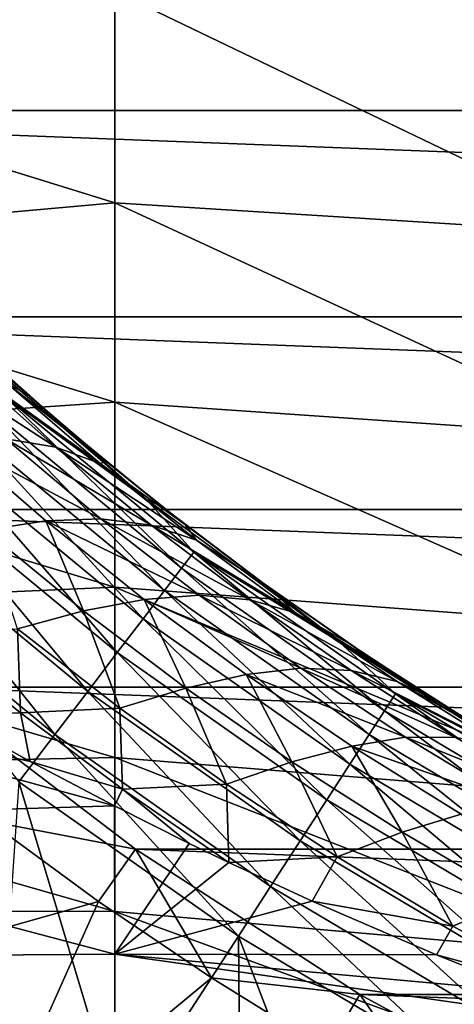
# Model space of a CAD drawing. Header units: metres. Extents: x -61 to 49, y -32 to 32.
# Tile 16 of 256: x -28.3 to -26.81, y -10.35 to -6.96. Entities that reach past the tile are written whole.
import ezdxf

# ---------------------------------------------------------------- set-up
doc = ezdxf.new("R2010")
doc.units = ezdxf.units.M
doc.layers.add('solid_K_27_40_10_000Y34', color=7, linetype='CONTINUOUS')

msp = doc.modelspace()

# ---------------------------------------------------------------- linework, layer by layer
at = {"layer": 'solid_K_27_40_10_000Y34'}
for points in [[(-29.703558, -6.325436, 9.875066), (-29.703558, -7.056586, 9.366571), (-27.974253, -6.863478, 9.849761)], [(-31.072336, -6.522859, -32), (-10.927664, -6.522859, -32), (-11.456452, -7.274637, -32)], [(-30.543547, -7.274637, -32), (-31.072336, -6.522859, -32), (-11.456452, -7.274637, -32)], [(-29.703558, -7.056586, 9.366571), (-27.974253, -7.592209, 9.29965), (-27.974253, -6.863478, 9.849761)], [(-27.974253, -6.863478, 9.849761), (-26.236181, -7.700685, 9.490503), (-26.236181, -6.960485, 10.045987)], [(-27.974253, -6.863478, 9.849761), (-27.974253, -7.592209, 9.29965), (-26.236181, -7.700685, 9.490503)], [(-29.703558, -7.056586, 9.366571), (-29.703558, -7.747039, 8.804059), (-27.974253, -7.592209, 9.29965)], [(-30.543547, -7.274637, -32), (-11.456452, -7.274637, -32), (-12.041273, -7.983788, -32)], [(-29.958727, -7.983788, -32), (-30.543547, -7.274637, -32), (-12.041273, -7.983788, -32)], [(-29.703558, -7.747039, 8.804059), (-27.974253, -8.277023, 8.695746), (-27.974253, -7.592209, 9.29965)], [(-27.974253, -7.592209, 9.29965), (-26.236181, -8.396731, 8.880603), (-26.236181, -7.700685, 9.490503)], [(-27.974253, -7.592209, 9.29965), (-27.974253, -8.277023, 8.695746), (-26.236181, -8.396731, 8.880603)], [(-29.703558, -7.747039, 8.804059), (-29.703558, -8.392815, 8.190771), (-27.974253, -8.277023, 8.695746)], [(-28.657078, -7.922865, -10.467166), (-28.526266, -8.022177, -10.777316), (-28.269781, -8.25532, -10.554914)], [(-28.345966, -8.212206, -10.194867), (-28.657078, -7.922865, -10.467166), (-28.269781, -8.25532, -10.554914)], [(-29.958727, -7.983788, -32), (-12.041273, -7.983788, -32), (-12.678736, -8.646176, -32)], [(-29.321264, -8.646176, -32), (-29.958727, -7.983788, -32), (-12.678736, -8.646176, -32)], [(-28.269781, -8.25532, -10.554914), (-28.526266, -8.022177, -10.777316), (-28.46681, -8.077546, -18.834936)], [(-28.491423, -8.073834, -19.077032), (-27.867117, -8.611094, -19.077032), (-28.46681, -8.077546, -18.834936)], [(-28.35602, -8.254092, -19.317802), (-27.867117, -8.611094, -19.077032), (-28.491423, -8.073834, -19.077032)], [(-28.269781, -8.25532, -10.554914), (-28.46681, -8.077546, -18.834936), (-28.14393, -8.364465, -18.834936)], [(-27.867117, -8.611094, -19.077032), (-28.14393, -8.364465, -18.834936), (-28.46681, -8.077546, -18.834936)], [(-28.664337, -8.117187, -9.573366), (-28.495138, -8.150935, -9.88109), (-28.177549, -8.432101, -9.606643)], [(-28.348995, -8.404041, -9.299584), (-28.664337, -8.117187, -9.573366), (-28.177549, -8.432101, -9.606643)], [(-28.495138, -8.150935, -9.88109), (-28.345966, -8.212206, -10.194867), (-28.025038, -8.488452, -9.919742)], [(-28.177549, -8.432101, -9.606643), (-28.495138, -8.150935, -9.88109), (-28.025038, -8.488452, -9.919742)], [(-28.345966, -8.212206, -10.194867), (-28.269781, -8.25532, -10.554914), (-28.004833, -8.481292, -10.329602)], [(-28.025038, -8.488452, -9.919742), (-28.345966, -8.212206, -10.194867), (-28.004833, -8.481292, -10.329602)], [(-28.402565, -8.306321, -19.552031), (-27.745003, -8.84861, -19.552031), (-28.35602, -8.254092, -19.317802)], [(-28.35602, -8.254092, -19.317802), (-27.702591, -8.792972, -19.317802), (-27.867117, -8.611094, -19.077032)], [(-27.745003, -8.84861, -19.552031), (-27.702591, -8.792972, -19.317802), (-28.35602, -8.254092, -19.317802)], [(-28.004833, -8.481292, -10.329602), (-28.269781, -8.25532, -10.554914), (-28.14393, -8.364465, -18.834936)], [(-29.703558, -8.392815, 8.190771), (-27.974253, -8.913961, 8.041543), (-27.974253, -8.277023, 8.695746)], [(-27.974253, -8.277023, 8.695746), (-26.236181, -9.044632, 8.219783), (-26.236181, -8.396731, 8.880603)], [(-27.974253, -8.277023, 8.695746), (-27.974253, -8.913961, 8.041543), (-26.236181, -9.044632, 8.219783)], [(-28.466906, -8.378517, -19.776541), (-27.803627, -8.925519, -19.776541), (-28.402565, -8.306321, -19.552031)], [(-27.803627, -8.925519, -19.776541), (-27.745003, -8.84861, -19.552031), (-28.402565, -8.306321, -19.552031)], [(-28.004833, -8.481292, -10.329602), (-28.14393, -8.364465, -18.834936), (-27.810034, -8.638486, -18.834936)], [(-27.867117, -8.611094, -19.077032), (-27.810034, -8.638486, -18.834936), (-28.14393, -8.364465, -18.834936)], [(-29.703558, -8.392815, 8.190771), (-29.703558, -8.990187, 7.530247), (-27.974253, -8.913961, 8.041543)], [(-28.548168, -8.469701, -19.988293), (-27.877672, -9.022655, -19.988293), (-28.466906, -8.378517, -19.776541)], [(-27.877672, -9.022655, -19.988293), (-27.803627, -8.925519, -19.776541), (-28.466906, -8.378517, -19.776541)], [(-28.537725, -8.404542, -9.001513), (-28.348995, -8.404041, -9.299584), (-28.022532, -8.678834, -9.023487)], [(-28.211674, -8.686161, -8.725764), (-28.537725, -8.404542, -9.001513), (-28.022532, -8.678834, -9.023487)], [(-28.420656, -8.717955, -8.444443), (-28.537725, -8.404542, -9.001513), (-28.211674, -8.686161, -8.725764)], [(-28.348995, -8.404041, -9.299584), (-28.177549, -8.432101, -9.606643), (-27.849546, -8.700724, -9.330187)], [(-28.022532, -8.678834, -9.023487), (-28.348995, -8.404041, -9.299584), (-27.849546, -8.700724, -9.330187)], [(-28.177549, -8.432101, -9.606643), (-28.025038, -8.488452, -9.919742), (-27.694384, -8.751618, -9.64292)], [(-27.849546, -8.700724, -9.330187), (-28.177549, -8.432101, -9.606643), (-27.694384, -8.751618, -9.64292)], [(-28.645252, -8.578637, -20.184416), (-27.966131, -9.138704, -20.184416), (-28.548168, -8.469701, -19.988293)], [(-27.966131, -9.138704, -20.184416), (-27.877672, -9.022655, -19.988293), (-28.548168, -8.469701, -19.988293)], [(-28.025038, -8.488452, -9.919742), (-28.004833, -8.481292, -10.329602), (-27.731718, -8.699654, -10.101181)], [(-27.694384, -8.751618, -9.64292), (-28.025038, -8.488452, -9.919742), (-27.731718, -8.699654, -10.101181)], [(-27.731718, -8.699654, -10.101181), (-28.004833, -8.481292, -10.329602), (-27.810034, -8.638486, -18.834936)], [(-28.756844, -8.703851, -20.362253), (-28.06781, -9.272093, -20.362253), (-28.645252, -8.578637, -20.184416)], [(-28.06781, -9.272093, -20.362253), (-27.966131, -9.138704, -20.184416), (-28.645252, -8.578637, -20.184416)], [(-27.867117, -8.611094, -19.077032), (-27.204409, -9.100195, -19.077032), (-27.810034, -8.638486, -18.834936)], [(-27.702591, -8.792972, -19.317802), (-27.204409, -9.100195, -19.077032), (-27.867117, -8.611094, -19.077032)], [(-29.321264, -8.646176, -32), (-12.678736, -8.646176, -32), (-13.365071, -9.257853, -32)], [(-28.634928, -9.257853, -32), (-29.321264, -8.646176, -32), (-13.365071, -9.257853, -32)], [(-27.731718, -8.699654, -10.101181), (-27.810034, -8.638486, -18.834936), (-27.465639, -8.899186, -18.834936)], [(-27.204409, -9.100195, -19.077032), (-27.465639, -8.899186, -18.834936), (-27.810034, -8.638486, -18.834936)], [(-28.082214, -8.995048, -8.16796), (-28.420656, -8.717955, -8.444443), (-28.211674, -8.686161, -8.725764)], [(-28.211674, -8.686161, -8.725764), (-28.022532, -8.678834, -9.023487), (-27.684816, -8.941521, -8.746163)], [(-27.873577, -8.956066, -8.448468), (-28.211674, -8.686161, -8.725764), (-27.684816, -8.941521, -8.746163)], [(-28.082214, -8.995048, -8.16796), (-28.211674, -8.686161, -8.725764), (-27.873577, -8.956066, -8.448468)], [(-28.022532, -8.678834, -9.023487), (-27.849546, -8.700724, -9.330187), (-27.511082, -8.956791, -9.052835)], [(-27.684816, -8.941521, -8.746163), (-28.022532, -8.678834, -9.023487), (-27.511082, -8.956791, -9.052835)], [(-27.849546, -8.700724, -9.330187), (-27.694384, -8.751618, -9.64292), (-27.35404, -9.001729, -9.365539)], [(-27.511082, -8.956791, -9.052835), (-27.849546, -8.700724, -9.330187), (-27.35404, -9.001729, -9.365539)], [(-27.450493, -8.910171, -9.869851), (-27.731718, -8.699654, -10.101181), (-27.465639, -8.899186, -18.834936)], [(-27.694384, -8.751618, -9.64292), (-27.731718, -8.699654, -10.101181), (-27.450493, -8.910171, -9.869851)], [(-28.881426, -8.843645, -20.519396), (-28.181326, -9.421013, -20.519396), (-28.756844, -8.703851, -20.362253)], [(-28.181326, -9.421013, -20.519396), (-28.06781, -9.272093, -20.362253), (-28.756844, -8.703851, -20.362253)], [(-28.309746, -9.056903, -7.908027), (-28.420656, -8.717955, -8.444443), (-28.082214, -8.995048, -8.16796)], [(-27.35404, -9.001729, -9.365539), (-27.694384, -8.751618, -9.64292), (-27.450493, -8.910171, -9.869851)], [(-27.745003, -8.84861, -19.552031), (-27.047857, -9.338971, -19.552031), (-27.702591, -8.792972, -19.317802)], [(-27.702591, -8.792972, -19.317802), (-27.009829, -9.28025, -19.317802), (-27.204409, -9.100195, -19.077032)], [(-27.047857, -9.338971, -19.552031), (-27.009829, -9.28025, -19.317802), (-27.702591, -8.792972, -19.317802)], [(-28.881426, -8.843645, -20.519396), (-28.305017, -9.583279, -20.653589), (-28.181326, -9.421013, -20.519396)], [(-27.803627, -8.925519, -19.776541), (-27.100422, -9.420142, -19.776541), (-27.745003, -8.84861, -19.552031)], [(-27.100422, -9.420142, -19.776541), (-27.047857, -9.338971, -19.552031), (-27.745003, -8.84861, -19.552031)], [(-27.450493, -8.910171, -9.869851), (-27.465639, -8.899186, -18.834936), (-27.111273, -9.146165, -18.834936)], [(-27.204409, -9.100195, -19.077032), (-27.111273, -9.146165, -18.834936), (-27.465639, -8.899186, -18.834936)], [(-29.703558, -8.990187, 7.530247), (-27.974253, -9.499337, 7.340825), (-27.974253, -8.913961, 8.041543)], [(-27.974253, -8.913961, 8.041543), (-26.236181, -9.640673, 7.511832), (-26.236181, -9.044632, 8.219783)], [(-27.974253, -8.913961, 8.041543), (-27.974253, -9.499337, 7.340825), (-26.236181, -9.640673, 7.511832)], [(-27.877672, -9.022655, -19.988293), (-27.166813, -9.522662, -19.988293), (-27.803627, -8.925519, -19.776541)], [(-27.166813, -9.522662, -19.988293), (-27.100422, -9.420142, -19.776541), (-27.803627, -8.925519, -19.776541)], [(-27.165865, -9.109451, -9.641625), (-27.450493, -8.910171, -9.869851), (-27.111273, -9.146165, -18.834936)], [(-27.35404, -9.001729, -9.365539), (-27.450493, -8.910171, -9.869851), (-27.165865, -9.109451, -9.641625)], [(-27.730734, -9.260674, -7.890621), (-28.082214, -8.995048, -8.16796), (-27.873577, -8.956066, -8.448468)], [(-27.873577, -8.956066, -8.448468), (-27.684816, -8.941521, -8.746163), (-27.335724, -9.192032, -8.468683)], [(-27.523232, -9.214147, -8.170666), (-27.873577, -8.956066, -8.448468), (-27.335724, -9.192032, -8.468683)], [(-27.730734, -9.260674, -7.890621), (-27.873577, -8.956066, -8.448468), (-27.523232, -9.214147, -8.170666)], [(-27.684816, -8.941521, -8.746163), (-27.511082, -8.956791, -9.052835), (-27.162107, -9.200275, -8.775687)], [(-27.335724, -9.192032, -8.468683), (-27.684816, -8.941521, -8.746163), (-27.162107, -9.200275, -8.775687)], [(-27.511082, -8.956791, -9.052835), (-27.35404, -9.001729, -9.365539), (-27.004049, -9.238797, -9.088729)], [(-27.162107, -9.200275, -8.775687), (-27.511082, -8.956791, -9.052835), (-27.004049, -9.238797, -9.088729)], [(-29.703558, -8.990187, 7.530247), (-29.703558, -9.53571, 6.826294), (-27.974253, -9.499337, 7.340825)], [(-27.957502, -9.329827, -7.632055), (-28.309746, -9.056903, -7.908027), (-28.082214, -8.995048, -8.16796)], [(-27.957502, -9.329827, -7.632055), (-28.082214, -8.995048, -8.16796), (-27.730734, -9.260674, -7.890621)], [(-27.35404, -9.001729, -9.365539), (-27.165865, -9.109451, -9.641625), (-26.878643, -9.297396, -9.416757)], [(-27.004049, -9.238797, -9.088729), (-27.35404, -9.001729, -9.365539), (-26.878643, -9.297396, -9.416757)], [(-27.966131, -9.138704, -20.184416), (-27.24613, -9.645142, -20.184416), (-27.877672, -9.022655, -19.988293)], [(-27.24613, -9.645142, -20.184416), (-27.166813, -9.522662, -19.988293), (-27.877672, -9.022655, -19.988293)], [(-28.298525, -9.345621, -7.47161), (-28.635616, -9.07263, -7.735756), (-28.309746, -9.056903, -7.908027)], [(-28.298525, -9.345621, -7.47161), (-28.551651, -9.353814, -7.387689), (-28.635616, -9.07263, -7.735756)], [(-28.298525, -9.345621, -7.47161), (-28.309746, -9.056903, -7.908027), (-27.957502, -9.329827, -7.632055)], [(-27.204409, -9.100195, -19.077032), (-26.507, -9.538405, -19.077032), (-27.111273, -9.146165, -18.834936)], [(-27.009829, -9.28025, -19.317802), (-26.507, -9.538405, -19.077032), (-27.204409, -9.100195, -19.077032)], [(-26.878643, -9.297396, -9.416757), (-27.165865, -9.109451, -9.641625), (-27.111273, -9.146165, -18.834936)], [(-28.06781, -9.272093, -20.362253), (-27.337299, -9.785922, -20.362253), (-27.966131, -9.138704, -20.184416)], [(-27.337299, -9.785922, -20.362253), (-27.24613, -9.645142, -20.184416), (-27.966131, -9.138704, -20.184416)], [(-26.878643, -9.297396, -9.416757), (-27.111273, -9.146165, -18.834936), (-26.747484, -9.379042, -18.834936)], [(-26.507, -9.538405, -19.077032), (-26.747484, -9.379042, -18.834936), (-27.111273, -9.146165, -18.834936)], [(-29.703558, -9.191872, -7.28269), (-28.265726, -9.513113, -7.253157), (-27.976145, -9.666051, -7.119417)], [(-29.703558, -9.718028, -6.564146), (-29.703558, -9.191872, -7.28269), (-27.976145, -9.666051, -7.119417)], [(-29.703558, -9.191872, -7.28269), (-28.551651, -9.353814, -7.387689), (-28.265726, -9.513113, -7.253157)], [(-27.523232, -9.214147, -8.170666), (-27.335724, -9.192032, -8.468683), (-26.975063, -9.430259, -8.192204)], [(-27.335724, -9.192032, -8.468683), (-27.162107, -9.200275, -8.775687), (-26.802525, -9.431112, -8.49993)], [(-26.975063, -9.430259, -8.192204), (-27.335724, -9.192032, -8.468683), (-26.802525, -9.431112, -8.49993)], [(-27.162107, -9.200275, -8.775687), (-27.004049, -9.238797, -9.088729), (-26.644398, -9.462804, -8.81371)], [(-26.802525, -9.431112, -8.49993), (-27.162107, -9.200275, -8.775687), (-26.644398, -9.462804, -8.81371)], [(-27.365856, -9.514647, -7.613506), (-27.730734, -9.260674, -7.890621), (-27.523232, -9.214147, -8.170666)], [(-27.160355, -9.460251, -7.893484), (-27.523232, -9.214147, -8.170666), (-26.975063, -9.430259, -8.192204)], [(-27.365856, -9.514647, -7.613506), (-27.523232, -9.214147, -8.170666), (-27.160355, -9.460251, -7.893484)], [(-27.004049, -9.238797, -9.088729), (-26.878643, -9.297396, -9.416757), (-26.588999, -9.474339, -9.194994)], [(-26.644398, -9.462804, -8.81371), (-27.004049, -9.238797, -9.088729), (-26.588999, -9.474339, -9.194994)], [(-28.634981, -9.257809, -30), (-27.903799, -9.815169, -30), (-28.40839, -9.718795, -30)], [(-27.903782, -9.815182, -32), (-27.903799, -9.815169, -30), (-28.634981, -9.257809, -30)], [(-27.903782, -9.815182, -32), (-28.634981, -9.257809, -30), (-28.634928, -9.257853, -32)], [(-28.634928, -9.257853, -32), (-13.365071, -9.257853, -32), (-14.096218, -9.815182, -32)], [(-27.903782, -9.815182, -32), (-28.634928, -9.257853, -32), (-14.096218, -9.815182, -32)], [(-28.181326, -9.421013, -20.519396), (-27.439083, -9.943095, -20.519396), (-28.06781, -9.272093, -20.362253)], [(-27.439083, -9.943095, -20.519396), (-27.337299, -9.785922, -20.362253), (-28.06781, -9.272093, -20.362253)], [(-27.591131, -9.591433, -7.355908), (-27.957502, -9.329827, -7.632055), (-27.730734, -9.260674, -7.890621)], [(-27.591131, -9.591433, -7.355908), (-27.730734, -9.260674, -7.890621), (-27.365856, -9.514647, -7.613506)], [(-27.047857, -9.338971, -19.552031), (-26.31522, -9.774528, -19.552031), (-27.009829, -9.28025, -19.317802)], [(-27.009829, -9.28025, -19.317802), (-26.281799, -9.713067, -19.317802), (-26.507, -9.538405, -19.077032)], [(-26.31522, -9.774528, -19.552031), (-26.281799, -9.713067, -19.317802), (-27.009829, -9.28025, -19.317802)], [(-26.588999, -9.474339, -9.194994), (-26.878643, -9.297396, -9.416757), (-26.747484, -9.379042, -18.834936)], [(-28.298525, -9.345621, -7.47161), (-28.265726, -9.513113, -7.253157), (-28.551651, -9.353814, -7.387689)], [(-27.947857, -9.608438, -7.206668), (-28.298525, -9.345621, -7.47161), (-27.957502, -9.329827, -7.632055)], [(-27.947857, -9.608438, -7.206668), (-28.265726, -9.513113, -7.253157), (-28.298525, -9.345621, -7.47161)], [(-27.947857, -9.608438, -7.206668), (-27.957502, -9.329827, -7.632055), (-27.591131, -9.591433, -7.355908)], [(-27.100422, -9.420142, -19.776541), (-26.361418, -9.859484, -19.776541), (-27.047857, -9.338971, -19.552031)], [(-26.361418, -9.859484, -19.776541), (-26.31522, -9.774528, -19.552031), (-27.047857, -9.338971, -19.552031)], [(-28.181326, -9.421013, -20.519396), (-28.305017, -9.583279, -20.653589), (-27.54999, -10.114353, -20.653589)], [(-28.181326, -9.421013, -20.519396), (-27.54999, -10.114353, -20.653589), (-27.439083, -9.943095, -20.519396)], [(-27.166813, -9.522662, -19.988293), (-26.419765, -9.966785, -19.988293), (-27.100422, -9.420142, -19.776541)], [(-27.160355, -9.460251, -7.893484), (-26.975063, -9.430259, -8.192204), (-26.60235, -9.656013, -7.918272)], [(-26.419765, -9.966785, -19.988293), (-26.361418, -9.859484, -19.776541), (-27.100422, -9.420142, -19.776541)], [(-26.975063, -9.430259, -8.192204), (-26.802525, -9.431112, -8.49993), (-26.431986, -9.649146, -8.227135)], [(-26.60235, -9.656013, -7.918272), (-26.975063, -9.430259, -8.192204), (-26.431986, -9.649146, -8.227135)], [(-26.986858, -9.756717, -7.338106), (-27.365856, -9.514647, -7.613506), (-27.160355, -9.460251, -7.893484)], [(-26.784336, -9.69416, -7.61845), (-27.160355, -9.460251, -7.893484), (-26.60235, -9.656013, -7.918272)], [(-26.986858, -9.756717, -7.338106), (-27.160355, -9.460251, -7.893484), (-26.784336, -9.69416, -7.61845)], [(-29.703558, -9.53571, 6.826294), (-27.974253, -10.029766, 6.597645), (-27.974253, -9.499337, 7.340825)], [(-27.947857, -9.608438, -7.206668), (-27.976145, -9.666051, -7.119417), (-28.265726, -9.513113, -7.253157)], [(-27.974253, -9.499337, 7.340825), (-26.236181, -10.181436, 6.76081), (-26.236181, -9.640673, 7.511832)], [(-27.974253, -9.499337, 7.340825), (-27.974253, -10.029766, 6.597645), (-26.236181, -10.181436, 6.76081)], [(-27.209822, -9.841453, -7.081016), (-27.591131, -9.591433, -7.355908), (-27.365856, -9.514647, -7.613506)], [(-27.209822, -9.841453, -7.081016), (-27.365856, -9.514647, -7.613506), (-26.986858, -9.756717, -7.338106)], [(-29.703558, -9.53571, 6.826294), (-29.703558, -10.026241, 6.082973), (-27.974253, -10.029766, 6.597645)], [(-27.24613, -9.645142, -20.184416), (-26.489475, -10.094977, -20.184416), (-27.166813, -9.522662, -19.988293)], [(-26.489475, -10.094977, -20.184416), (-26.419765, -9.966785, -19.988293), (-27.166813, -9.522662, -19.988293)], [(-28.364079, -10.469496, -21.086603), (-27.957664, -10.743877, -21.086603), (-28.305017, -9.583279, -20.653589)], [(-27.957664, -10.743877, -21.086603), (-27.54999, -10.114353, -20.653589), (-28.305017, -9.583279, -20.653589)], [(-27.947857, -9.608438, -7.206668), (-27.718636, -9.795238, -7.002758), (-27.976145, -9.666051, -7.119417)], [(-27.947857, -9.608438, -7.206668), (-27.591131, -9.591433, -7.355908), (-27.582579, -9.860956, -6.942071)], [(-27.947857, -9.608438, -7.206668), (-27.582579, -9.860956, -6.942071), (-27.718636, -9.795238, -7.002758)], [(-27.209822, -9.841453, -7.081016), (-27.582579, -9.860956, -6.942071), (-27.591131, -9.591433, -7.355908)], [(-27.337299, -9.785922, -20.362253), (-26.569599, -10.242324, -20.362253), (-27.24613, -9.645142, -20.184416)], [(-26.569599, -10.242324, -20.362253), (-26.489475, -10.094977, -20.184416), (-27.24613, -9.645142, -20.184416)], [(-29.703558, -9.718028, -6.564146), (-27.976145, -9.666051, -7.119417), (-27.974253, -10.176218, -6.369436)], [(-27.974253, -10.176218, -6.369436), (-27.976145, -9.666051, -7.119417), (-27.718636, -9.795238, -7.002758)], [(-29.703558, -10.188139, -5.807745), (-29.703558, -9.718028, -6.564146), (-27.974253, -10.176218, -6.369436)], [(-29.242931, -10.336136, -28.999958), (-28.40839, -9.718795, -30), (-28.030676, -9.995461, -30)], [(-27.903799, -9.815169, -30), (-28.030676, -9.995461, -30), (-28.40839, -9.718795, -30)], [(-26.592911, -9.986549, -7.065988), (-26.986858, -9.756717, -7.338106), (-26.784336, -9.69416, -7.61845)], [(-27.439083, -9.943095, -20.519396), (-26.659054, -10.406827, -20.519396), (-27.337299, -9.785922, -20.362253)], [(-26.659054, -10.406827, -20.519396), (-26.569599, -10.242324, -20.362253), (-27.337299, -9.785922, -20.362253)], [(-26.812632, -10.079523, -6.8089), (-27.209822, -9.841453, -7.081016), (-26.986858, -9.756717, -7.338106)], [(-26.812632, -10.079523, -6.8089), (-26.986858, -9.756717, -7.338106), (-26.592911, -9.986549, -7.065988)], [(-27.903799, -9.815169, -30), (-27.64274, -10.257354, -30), (-28.030676, -9.995461, -30)], [(-27.974253, -10.176218, -6.369436), (-27.718636, -9.795238, -7.002758), (-27.582579, -9.860956, -6.942071)], [(-27.903799, -9.815169, -30), (-27.132122, -10.314892, -30), (-27.64274, -10.257354, -30)], [(-27.13216, -10.314869, -32), (-27.132122, -10.314892, -30), (-27.903799, -9.815169, -30)], [(-27.13216, -10.314869, -32), (-27.903799, -9.815169, -30), (-27.903782, -9.815182, -32)], [(-27.903782, -9.815182, -32), (-14.096218, -9.815182, -32), (-14.86784, -10.314869, -32)], [(-27.13216, -10.314869, -32), (-27.903782, -9.815182, -32), (-14.86784, -10.314869, -32)], [(-27.209822, -9.841453, -7.081016), (-27.295712, -9.993793, -6.816595), (-27.582579, -9.860956, -6.942071)], [(-26.812632, -10.079523, -6.8089), (-27.295712, -9.993793, -6.816595), (-27.209822, -9.841453, -7.081016)], [(-27.974253, -10.176218, -6.369436), (-27.582579, -9.860956, -6.942071), (-27.295712, -9.993793, -6.816595)], [(-27.439083, -9.943095, -20.519396), (-27.54999, -10.114353, -20.653589), (-26.756525, -10.586072, -20.653589)], [(-27.439083, -9.943095, -20.519396), (-26.756525, -10.586072, -20.653589), (-26.659054, -10.406827, -20.519396)], [(-26.398613, -10.305163, -6.541041), (-26.812632, -10.079523, -6.8089), (-26.592911, -9.986549, -7.065988)], [(-29.242931, -10.336136, -28.999958), (-28.030676, -9.995461, -30), (-28.447426, -10.923253, -28.999958)], [(-28.447426, -10.923253, -28.999958), (-28.030676, -9.995461, -30), (-27.64274, -10.257354, -30)], [(-27.974253, -10.176218, -6.369436), (-27.295712, -9.993793, -6.816595), (-26.869045, -10.177903, -6.635941)], [(-26.812632, -10.079523, -6.8089), (-26.869045, -10.177903, -6.635941), (-27.295712, -9.993793, -6.816595)], [(-29.703558, -10.026241, 6.082973), (-27.974253, -10.502179, 5.816301), (-27.974253, -10.029766, 6.597645)], [(-29.703558, -10.026241, 6.082973), (-29.703558, -10.458948, 5.30457), (-27.974253, -10.502179, 5.816301)], [(-27.974253, -10.029766, 6.597645), (-26.236181, -10.663821, 5.971024), (-26.236181, -10.181436, 6.76081)], [(-27.974253, -10.029766, 6.597645), (-27.974253, -10.502179, 5.816301), (-26.236181, -10.663821, 5.971024)], [(-29.042074, -10.084443, -21.15247), (-28.265976, -10.65723, -21.15247), (-28.759686, -10.179749, -21.086603)], [(-28.316149, -10.730819, -21.230787), (-28.265976, -10.65723, -21.15247), (-29.042074, -10.084443, -21.15247)], [(-26.398613, -10.305163, -6.541041), (-26.869045, -10.177903, -6.635941), (-26.812632, -10.079523, -6.8089)], [(-27.957664, -10.743877, -21.086603), (-27.54104, -11.002491, -21.086603), (-27.54999, -10.114353, -20.653589)], [(-27.114815, -11.244957, -21.086603), (-26.756525, -10.586072, -20.653589), (-27.54999, -10.114353, -20.653589)], [(-27.54104, -11.002491, -21.086603), (-27.114815, -11.244957, -21.086603), (-27.54999, -10.114353, -20.653589)], [(-29.703558, -10.188139, -5.807745), (-27.974253, -10.176218, -6.369436), (-27.974253, -10.630863, -5.577622)], [(-29.703558, -10.599493, -5.017849), (-29.703558, -10.188139, -5.807745), (-27.974253, -10.630863, -5.577622)], [(-28.265976, -10.65723, -21.15247), (-28.364079, -10.469496, -21.086603), (-28.759686, -10.179749, -21.086603)], [(-27.974253, -10.176218, -6.369436), (-26.55084, -10.305354, -6.505864), (-26.234884, -10.423545, -6.38148)], [(-27.974253, -10.630863, -5.577622), (-27.974253, -10.176218, -6.369436), (-26.234884, -10.423545, -6.38148)], [(-27.974253, -10.176218, -6.369436), (-26.869045, -10.177903, -6.635941), (-26.55084, -10.305354, -6.505864)], [(-26.398613, -10.305163, -6.541041), (-26.55084, -10.305354, -6.505864), (-26.869045, -10.177903, -6.635941)], [(-28.447426, -10.923253, -28.999958), (-27.64274, -10.257354, -30), (-27.244858, -10.504348, -30)], [(-27.132122, -10.314892, -30), (-27.244858, -10.504348, -30), (-27.64274, -10.257354, -30)], [(-27.132122, -10.314892, -30), (-26.838123, -10.735719, -30), (-27.244858, -10.504348, -30)], [(-26.324583, -10.754004, -32), (-27.132122, -10.314892, -30), (-27.13216, -10.314869, -32)], [(-27.13216, -10.314869, -32), (-14.86784, -10.314869, -32), (-15.675418, -10.754004, -32)], [(-26.324583, -10.754004, -32), (-27.13216, -10.314869, -32), (-15.675418, -10.754004, -32)], [(-27.132122, -10.314892, -30), (-26.324526, -10.754031, -30), (-26.838123, -10.735719, -30)], [(-26.324583, -10.754004, -32), (-26.324526, -10.754031, -30), (-27.132122, -10.314892, -30)]]:
    msp.add_3dface(points, dxfattribs=at)

doc.saveas('drawing.dxf')
